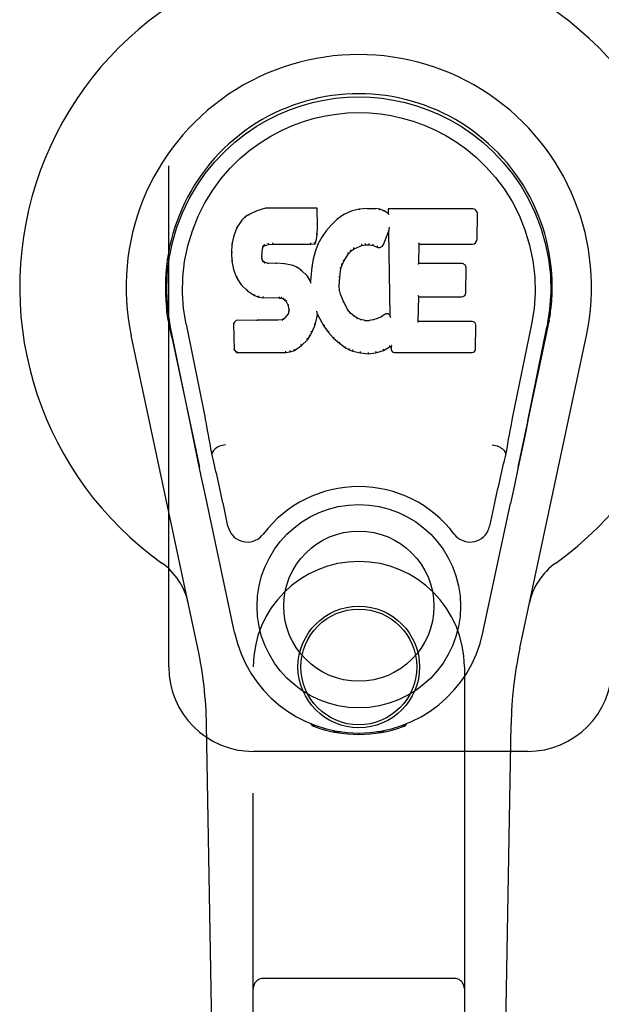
# Model space of a CAD drawing. Header units: inches. Extents: x 0 to 270, y 0 to 175.
# Tile 66 of 95: x 104.96 to 106.68, y 83.42 to 86.33. Entities that reach past the tile are written whole.
import ezdxf

# ---------------------------------------------------------------- set-up
doc = ezdxf.new("R2010")
doc.units = ezdxf.units.IN
doc.header["$LTSCALE"] = 14.84127
doc.header["$MEASUREMENT"] = 0
doc.linetypes.add('HIDDEN', pattern=[0.2, 0.1, -0.1])
doc.layers.add('RIGHT_OR_MAIN_DOOR_ASSEMBLY', color=7, linetype='CONTINUOUS')

msp = doc.modelspace()

# ---------------------------------------------------------------- linework, layer by layer
at = {"layer": 'RIGHT_OR_MAIN_DOOR_ASSEMBLY', "color": 8, "linetype": 'HIDDEN'}
for p, q in [((105.4024, 84.4154), (105.4024, 86.6654)), ((105.6524, 82.5579), (105.6524, 84.4154)), ((106.2774, 84.4154), (106.2774, 82.5579)), ((106.4649, 84.1654), (105.6524, 84.1654)), ((106.2474, 83.4929), (105.6824, 83.4929))]:
    msp.add_line(p, q, dxfattribs=at)
at = {"layer": 'RIGHT_OR_MAIN_DOOR_ASSEMBLY', "color": 7, "linetype": 'Continuous'}
for p, q in [((105.6888, 85.7748), (105.6631, 85.7666)), ((105.8417, 85.7748), (105.6888, 85.7748)), ((105.6889, 85.7742), (105.6888, 85.7748)), ((105.8411, 85.7742), (105.8417, 85.7748)), ((105.8429, 85.72), (105.8417, 85.7748)), ((105.9664, 85.771), (105.9428, 85.7656)), ((105.99, 85.7734), (105.9664, 85.771)), ((105.9665, 85.7704), (105.9664, 85.771)), ((105.99, 85.7734), (106.014, 85.7729)), ((105.99, 85.7727), (105.99, 85.7734)), ((105.9901, 85.7721), (105.99, 85.7727)), ((106.0139, 85.7723), (106.014, 85.7729)), ((106.0268, 85.7709), (106.014, 85.7729)), ((106.0267, 85.7703), (106.0268, 85.7709)), ((106.0397, 85.7667), (106.0268, 85.7709)), ((106.3003, 85.7728), (106.0516, 85.7728)), ((106.0522, 85.7722), (106.0516, 85.7728)), ((106.0516, 85.7728), (106.0518, 85.7587)), ((105.6189, 85.7388), (105.6042, 85.7169)), ((105.6288, 85.7483), (105.6189, 85.7388)), ((105.6194, 85.7383), (105.6189, 85.7388)), ((105.6399, 85.756), (105.6288, 85.7483)), ((105.6292, 85.7478), (105.6288, 85.7483)), ((105.6631, 85.7666), (105.6399, 85.756)), ((105.6402, 85.7554), (105.6399, 85.756)), ((105.6633, 85.766), (105.6631, 85.7666)), ((105.9007, 85.7414), (105.8836, 85.725)), ((105.9203, 85.7557), (105.9007, 85.7414)), ((105.9011, 85.7409), (105.9007, 85.7414)), ((105.9428, 85.7656), (105.9203, 85.7557)), ((105.9207, 85.7551), (105.9203, 85.7557)), ((105.943, 85.765), (105.9428, 85.7656)), ((106.0394, 85.7661), (106.0397, 85.7667)), ((106.0518, 85.7587), (106.0397, 85.7667)), ((106.0518, 85.7587), (106.0524, 85.7576)), ((106.3151, 85.682), (106.3164, 85.7564)), ((105.6042, 85.7169), (105.5945, 85.6923)), ((105.6047, 85.7166), (105.6042, 85.7169)), ((105.8416, 85.6956), (105.8429, 85.72)), ((105.8423, 85.72), (105.8429, 85.72)), ((105.8836, 85.725), (105.8684, 85.7072)), ((105.884, 85.7246), (105.8836, 85.725)), ((106.0536, 85.7092), (106.0535, 85.7085)), ((106.0537, 85.7099), (106.0536, 85.7092)), ((106.0539, 85.7111), (106.0537, 85.7099)), ((106.0541, 85.7121), (106.0539, 85.7111)), ((106.0543, 85.7134), (106.0541, 85.7121)), ((106.0545, 85.7148), (106.0543, 85.7134)), ((106.0549, 85.7167), (106.0545, 85.7148)), ((106.0551, 85.7178), (106.0549, 85.7167)), ((105.5945, 85.6923), (105.5894, 85.6672)), ((105.595, 85.6921), (105.5945, 85.6923)), ((105.8355, 85.6686), (105.84, 85.6813)), ((105.8394, 85.6814), (105.84, 85.6813)), ((105.84, 85.6813), (105.8416, 85.6956)), ((105.841, 85.6956), (105.8416, 85.6956)), ((105.8551, 85.688), (105.844, 85.6672)), ((105.8684, 85.7072), (105.8551, 85.688)), ((105.8556, 85.6876), (105.8551, 85.688)), ((105.8689, 85.7068), (105.8684, 85.7072)), ((106.0379, 85.667), (106.0528, 85.7038)), ((106.0533, 85.7067), (106.0528, 85.7038)), ((106.0528, 85.7038), (106.0571, 85.4566)), ((106.0535, 85.7085), (106.0534, 85.708)), ((105.5894, 85.6672), (105.588, 85.6423)), ((105.59, 85.6671), (105.5894, 85.6672)), ((105.679, 85.6446), (105.681, 85.6576)), ((105.6804, 85.6578), (105.681, 85.6576)), ((105.681, 85.6576), (105.6826, 85.6609)), ((105.6821, 85.6613), (105.6826, 85.6609)), ((105.6826, 85.6609), (105.6852, 85.663)), ((105.6849, 85.6635), (105.6852, 85.663)), ((105.6852, 85.663), (105.6965, 85.6665)), ((105.6964, 85.667), (105.6965, 85.6665)), ((105.6965, 85.6665), (105.7099, 85.6675)), ((105.7098, 85.6714), (105.7099, 85.67)), ((105.7099, 85.6681), (105.7099, 85.6675)), ((105.7099, 85.6675), (105.8228, 85.6675)), ((105.8228, 85.67), (105.8227, 85.6714)), ((105.8228, 85.6675), (105.8355, 85.6686)), ((105.8228, 85.6681), (105.8228, 85.6675)), ((105.8351, 85.6691), (105.8355, 85.6686)), ((105.844, 85.6672), (105.8354, 85.6454)), ((105.8446, 85.667), (105.844, 85.6672)), ((105.9419, 85.6478), (105.9507, 85.6538)), ((105.9504, 85.6543), (105.9507, 85.6538)), ((105.9507, 85.6538), (105.9741, 85.6635)), ((105.9739, 85.664), (105.9741, 85.6635)), ((105.9741, 85.6635), (105.9848, 85.6662)), ((105.9848, 85.6668), (105.9848, 85.6662)), ((105.9848, 85.6662), (105.9957, 85.6661)), ((105.9958, 85.6666), (105.9957, 85.6661)), ((105.9957, 85.6661), (106.0071, 85.6634)), ((106.0073, 85.6639), (106.0071, 85.6634)), ((106.0071, 85.6634), (106.0188, 85.6589)), ((106.019, 85.6594), (106.0188, 85.6589)), ((106.1427, 85.6102), (106.1437, 85.6674)), ((106.1431, 85.668), (106.1437, 85.6674)), ((106.1437, 85.6674), (106.3003, 85.6674)), ((105.5886, 85.6423), (105.588, 85.6423)), ((105.588, 85.6423), (105.5892, 85.6173)), ((105.6775, 85.6306), (105.6781, 85.6306)), ((105.678, 85.6245), (105.6786, 85.6247)), ((105.6781, 85.6306), (105.679, 85.6446)), ((105.6786, 85.6247), (105.6781, 85.6306)), ((105.6784, 85.6446), (105.679, 85.6446)), ((105.68, 85.62), (105.6786, 85.6247)), ((105.8295, 85.6229), (105.8256, 85.6002)), ((105.8354, 85.6454), (105.8295, 85.6229)), ((105.83, 85.6228), (105.8295, 85.6229)), ((105.836, 85.6452), (105.8354, 85.6454)), ((105.9208, 85.617), (105.9348, 85.6391)), ((105.9343, 85.6394), (105.9348, 85.6391)), ((105.9348, 85.6391), (105.9419, 85.6478)), ((105.9415, 85.6482), (105.9419, 85.6478)), ((105.5898, 85.6173), (105.5892, 85.6173)), ((105.5892, 85.6173), (105.5938, 85.5924)), ((105.5944, 85.5926), (105.5938, 85.5924)), ((105.5938, 85.5924), (105.6031, 85.5687)), ((105.6794, 85.6197), (105.68, 85.62)), ((105.6827, 85.6163), (105.68, 85.62)), ((105.6822, 85.6159), (105.6827, 85.6163)), ((105.6864, 85.6136), (105.6827, 85.6163)), ((105.6861, 85.613), (105.6864, 85.6136)), ((105.6978, 85.6103), (105.6864, 85.6136)), ((105.7209, 85.6111), (105.6978, 85.6103)), ((105.6978, 85.6097), (105.6978, 85.6103)), ((105.7459, 85.6098), (105.7209, 85.6111)), ((105.7209, 85.6105), (105.7209, 85.6111)), ((105.7209, 85.6099), (105.7209, 85.6105)), ((105.7458, 85.6092), (105.7459, 85.6098)), ((105.771, 85.6043), (105.7459, 85.6098)), ((105.7708, 85.6037), (105.771, 85.6043)), ((105.7835, 85.5986), (105.771, 85.6043)), ((105.7832, 85.598), (105.7835, 85.5986)), ((105.7946, 85.5907), (105.7835, 85.5986)), ((105.8256, 85.6002), (105.8219, 85.558)), ((105.8262, 85.6001), (105.8256, 85.6002)), ((105.9083, 85.5696), (105.9118, 85.5952)), ((105.9112, 85.5953), (105.9118, 85.5952)), ((105.9118, 85.5952), (105.9153, 85.6063)), ((105.9148, 85.6065), (105.9153, 85.6063)), ((105.9153, 85.6063), (105.9208, 85.617)), ((105.9203, 85.6173), (105.9208, 85.617)), ((106.1421, 85.6096), (106.1427, 85.6102)), ((106.2693, 85.6102), (106.1427, 85.6102)), ((106.2814, 85.5235), (106.2827, 85.5966)), ((105.6037, 85.569), (105.6031, 85.5687)), ((105.6031, 85.5687), (105.6171, 85.5473)), ((105.7942, 85.5902), (105.7946, 85.5907)), ((105.8128, 85.5725), (105.7946, 85.5907)), ((105.8123, 85.5721), (105.8128, 85.5725)), ((105.8219, 85.558), (105.8128, 85.5725)), ((105.9071, 85.5435), (105.9083, 85.5696)), ((105.9077, 85.5696), (105.9083, 85.5696)), ((105.6176, 85.5477), (105.6171, 85.5473)), ((105.6171, 85.5473), (105.6349, 85.529)), ((105.8224, 85.5562), (105.8219, 85.558)), ((105.9065, 85.5435), (105.9071, 85.5435)), ((105.9081, 85.5314), (105.9071, 85.5435)), ((105.6353, 85.5295), (105.6349, 85.529)), ((105.6349, 85.529), (105.6563, 85.5152)), ((105.6565, 85.5157), (105.6563, 85.5152)), ((105.6563, 85.5152), (105.6689, 85.5105)), ((105.669, 85.5111), (105.6689, 85.5105)), ((105.6689, 85.5105), (105.6819, 85.5083)), ((105.6819, 85.5089), (105.6819, 85.5083)), ((105.7296, 85.5079), (105.6819, 85.5083)), ((105.7297, 85.5084), (105.7296, 85.5079)), ((105.7296, 85.5079), (105.736, 85.5073)), ((105.7361, 85.5078), (105.736, 85.5073)), ((105.736, 85.5073), (105.7411, 85.5056)), ((105.7414, 85.5061), (105.7411, 85.5056)), ((105.7411, 85.5056), (105.7456, 85.5022)), ((105.9075, 85.5313), (105.9081, 85.5314)), ((105.9107, 85.5195), (105.9081, 85.5314)), ((105.9102, 85.5193), (105.9107, 85.5195)), ((105.9202, 85.4955), (105.9107, 85.5195)), ((106.1409, 85.4386), (106.1422, 85.5117)), ((106.1417, 85.5122), (106.1422, 85.5117)), ((106.1422, 85.5117), (106.2693, 85.5117)), ((105.746, 85.5027), (105.7456, 85.5022)), ((105.7456, 85.5022), (105.7495, 85.4976)), ((105.75, 85.498), (105.7495, 85.4976)), ((105.7495, 85.4976), (105.7554, 85.4859)), ((105.7559, 85.4861), (105.7554, 85.4859)), ((105.7554, 85.4859), (105.7577, 85.4726)), ((105.9196, 85.4953), (105.9202, 85.4955)), ((105.9326, 85.4732), (105.9202, 85.4955)), ((105.7471, 85.4505), (105.7426, 85.4461)), ((105.7554, 85.4616), (105.7471, 85.4505)), ((105.7476, 85.4501), (105.7471, 85.4505)), ((105.7572, 85.4668), (105.7554, 85.4616)), ((105.7559, 85.4613), (105.7554, 85.4616)), ((105.7577, 85.4726), (105.7572, 85.4668)), ((105.7578, 85.4666), (105.7572, 85.4668)), ((105.7583, 85.4726), (105.7577, 85.4726)), ((105.8353, 85.429), (105.8421, 85.453)), ((105.841, 85.4677), (105.8408, 85.4688)), ((105.8412, 85.467), (105.841, 85.4677)), ((105.8413, 85.4664), (105.8412, 85.467)), ((105.8415, 85.4657), (105.8413, 85.4664)), ((105.8416, 85.4651), (105.8415, 85.4657)), ((105.8417, 85.4645), (105.8416, 85.4651)), ((105.8416, 85.4531), (105.8421, 85.453)), ((105.8418, 85.4638), (105.8417, 85.4645)), ((105.8421, 85.453), (105.8426, 85.4589)), ((105.8426, 85.4589), (105.8422, 85.4608)), ((105.8426, 85.4589), (105.8618, 85.4249)), ((105.9321, 85.4728), (105.9326, 85.4732)), ((105.9405, 85.4638), (105.9326, 85.4732)), ((105.94, 85.4634), (105.9405, 85.4638)), ((105.9498, 85.4555), (105.9405, 85.4638)), ((105.9494, 85.455), (105.9498, 85.4555)), ((105.96, 85.4486), (105.9498, 85.4555)), ((105.9597, 85.448), (105.96, 85.4486)), ((105.9711, 85.4441), (105.96, 85.4486)), ((106.0198, 85.4471), (106.0078, 85.4433)), ((106.0311, 85.4523), (106.0198, 85.4471)), ((106.02, 85.4465), (106.0198, 85.4471)), ((106.0415, 85.4595), (106.0311, 85.4523)), ((106.0314, 85.4518), (106.0311, 85.4523)), ((106.0418, 85.459), (106.0415, 85.4595)), ((106.0577, 85.4545), (106.0571, 85.4566)), ((106.0571, 85.4566), (106.0571, 85.4566)), ((106.0598, 85.4491), (106.0591, 85.4512)), ((105.4009, 85.4425), (105.4023, 85.4354)), ((105.404, 85.4258), (105.4034, 85.4288)), ((105.4046, 85.4226), (105.404, 85.4258)), ((105.408, 85.4062), (105.4046, 85.4226)), ((105.4644, 85.1449), (105.4079, 85.4218)), ((105.4534, 85.431), (105.5104, 85.152)), ((105.6021, 85.4417), (105.5941, 85.4336)), ((105.5947, 85.4334), (105.5941, 85.4336)), ((105.5941, 85.4336), (105.5955, 85.3544)), ((105.6638, 85.4423), (105.6021, 85.4417)), ((105.6023, 85.4411), (105.6021, 85.4417)), ((105.7245, 85.4426), (105.6638, 85.4423)), ((105.6638, 85.4417), (105.6638, 85.4423)), ((105.6638, 85.4417), (105.6638, 85.4411)), ((105.7381, 85.4437), (105.7245, 85.4426)), ((105.7245, 85.442), (105.7245, 85.4426)), ((105.7245, 85.442), (105.7246, 85.4414)), ((105.7426, 85.4461), (105.7381, 85.4437)), ((105.7383, 85.4431), (105.7381, 85.4437)), ((105.743, 85.4456), (105.7426, 85.4461)), ((105.826, 85.4062), (105.8353, 85.429)), ((105.8347, 85.4292), (105.8353, 85.429)), ((105.8623, 85.4252), (105.8618, 85.4249)), ((105.8618, 85.4249), (105.875, 85.4062)), ((105.971, 85.4435), (105.9711, 85.4441)), ((105.9833, 85.4419), (105.9711, 85.4441)), ((105.9833, 85.4419), (105.9957, 85.4414)), ((105.9833, 85.4413), (105.9833, 85.4419)), ((106.0078, 85.4433), (105.9957, 85.4414)), ((105.9958, 85.4408), (105.9957, 85.4414)), ((105.9959, 85.4402), (105.9958, 85.4408)), ((106.008, 85.4427), (106.0078, 85.4433)), ((106.1403, 85.438), (106.1409, 85.4386)), ((106.3009, 85.4386), (106.1409, 85.4386)), ((106.3101, 85.3559), (106.3113, 85.428)), ((106.4764, 85.431), (106.4194, 85.152)), ((106.4654, 85.1449), (106.5219, 85.4218)), ((106.5238, 85.4161), (106.5254, 85.4238)), ((106.5254, 85.4238), (106.526, 85.4265)), ((106.526, 85.4265), (106.5265, 85.4292)), ((106.5265, 85.4292), (106.528, 85.4375)), ((106.5289, 85.4425), (106.5275, 85.4354)), ((106.528, 85.4375), (106.529, 85.4425)), ((105.4884, 84.4708), (105.291, 85.3968)), ((105.411, 85.3918), (105.408, 85.4062)), ((105.411, 85.3918), (105.4929, 85.0075)), ((105.8129, 85.3844), (105.8203, 85.395)), ((105.8198, 85.3953), (105.8203, 85.395)), ((105.8203, 85.395), (105.826, 85.4062)), ((105.8255, 85.4065), (105.826, 85.4062)), ((105.8754, 85.4065), (105.875, 85.4062)), ((105.875, 85.4062), (105.8903, 85.3892)), ((105.8907, 85.3896), (105.8903, 85.3892)), ((105.8903, 85.3892), (105.9073, 85.3741)), ((106.4369, 85.0075), (106.5188, 85.3918)), ((106.4414, 84.4708), (106.6387, 85.3968)), ((105.7742, 85.3529), (105.795, 85.3672)), ((105.7947, 85.3676), (105.795, 85.3672)), ((105.795, 85.3672), (105.8129, 85.3844)), ((105.8124, 85.3848), (105.8129, 85.3844)), ((105.9077, 85.3745), (105.9073, 85.3741)), ((105.9073, 85.3741), (105.9256, 85.3602)), ((105.9259, 85.3606), (105.9256, 85.3602)), ((105.9256, 85.3602), (105.9361, 85.3548)), ((106.0376, 85.3529), (106.0562, 85.3641)), ((106.056, 85.3646), (106.0562, 85.3641)), ((106.0562, 85.3641), (106.0606, 85.3641)), ((106.0611, 85.3646), (106.0606, 85.3641)), ((106.0606, 85.3641), (106.0607, 85.3559)), ((105.5961, 85.3546), (105.5955, 85.3544)), ((105.5955, 85.3544), (105.6031, 85.347)), ((105.6033, 85.3475), (105.6031, 85.347)), ((105.6031, 85.347), (105.7493, 85.347)), ((105.7492, 85.3495), (105.7491, 85.3509)), ((105.7492, 85.3475), (105.7493, 85.347)), ((105.7493, 85.347), (105.762, 85.3486)), ((105.7619, 85.3492), (105.762, 85.3486)), ((105.762, 85.3486), (105.7742, 85.3529)), ((105.774, 85.3534), (105.7742, 85.3529)), ((105.9364, 85.3553), (105.9361, 85.3548)), ((105.9361, 85.3548), (105.9472, 85.351)), ((105.9473, 85.3516), (105.9472, 85.351)), ((105.9472, 85.351), (105.9695, 85.3454)), ((105.9696, 85.3459), (105.9695, 85.3454)), ((105.9695, 85.3454), (105.9923, 85.3428)), ((105.9923, 85.3468), (105.9923, 85.3434)), ((105.9923, 85.3428), (106.0154, 85.346)), ((105.9923, 85.3434), (105.9923, 85.3428)), ((106.0153, 85.3466), (106.0154, 85.346)), ((106.0154, 85.346), (106.0376, 85.3529)), ((106.0374, 85.3534), (106.0376, 85.3529)), ((106.0698, 85.347), (106.3009, 85.347)), ((106.4654, 85.1448), (106.457, 85.1043)), ((106.457, 85.1043), (106.4474, 85.0577)), ((105.4876, 85.0327), (105.4774, 85.0816)), ((105.5315, 85.0482), (105.5294, 85.0479)), ((105.5315, 85.0486), (105.5315, 85.0482)), ((106.3983, 85.0482), (106.3983, 85.0486)), ((106.3983, 85.0482), (106.4004, 85.0479)), ((106.4474, 85.0577), (106.4367, 85.0069)), ((105.4986, 84.9805), (105.4876, 85.0327)), ((105.5089, 84.9319), (105.4986, 84.9805)), ((106.4367, 85.0069), (106.4255, 84.9536)), ((106.4255, 84.9536), (106.4141, 84.8998)), ((105.5972, 84.5172), (105.5089, 84.9319)), ((105.5776, 84.8324), (105.5629, 84.9015)), ((106.3326, 84.5172), (106.4141, 84.8998)), ((106.3669, 84.9015), (106.3522, 84.8324)), ((105.5864, 80.1059), (105.5141, 84.2452)), ((105.8262, 84.2419), (105.8234, 84.2476)), ((105.8297, 84.245), (105.8296, 84.2405)), ((105.8333, 84.2419), (105.8336, 84.239)), ((105.9102, 84.2238), (105.8893, 84.2235)), ((106.0405, 84.2235), (106.0196, 84.2238)), ((106.0962, 84.239), (106.0965, 84.2419)), ((106.1001, 84.245), (106.1002, 84.2405)), ((106.1064, 84.2476), (106.1036, 84.2419)), ((106.3434, 80.1059), (106.4157, 84.2452)), ((105.9649, 84.2196), (105.9649, 84.2156))]:
    msp.add_line(p, q, dxfattribs=at)
for points in [[(105.4079, 85.4217), (105.3997, 85.4744), (105.3965, 85.5261), (105.3979, 85.5764), (105.4035, 85.6251), (105.4131, 85.6724), (105.4264, 85.7177), (105.443, 85.7609), (105.4627, 85.8019), (105.4853, 85.8407), (105.5104, 85.877), (105.5378, 85.9107), (105.567, 85.9415), (105.5976, 85.9694), (105.6292, 85.9943), (105.6614, 86.0162), (105.6941, 86.0353), (105.7269, 86.0518), (105.7601, 86.0658), (105.7938, 86.0776), (105.8277, 86.0872), (105.8616, 86.0945), (105.8956, 86.0997), (105.9302, 86.1029), (105.9649, 86.104)], [(105.9649, 86.104), (105.9991, 86.1029), (106.0335, 86.0998), (106.0679, 86.0946), (106.1021, 86.0872), (106.1359, 86.0776), (106.1696, 86.0658), (106.2032, 86.0516), (106.2364, 86.0349), (106.269, 86.0158), (106.3011, 85.9939), (106.333, 85.9687), (106.3638, 85.9406), (106.3928, 85.9097), (106.42, 85.8761), (106.4452, 85.8397), (106.4677, 85.8007), (106.4875, 85.7593), (106.504, 85.7159), (106.517, 85.6709), (106.5264, 85.6241), (106.532, 85.5754), (106.5333, 85.5252), (106.53, 85.4738), (106.5219, 85.4217)], [(105.4534, 85.431), (105.4462, 85.4767), (105.443, 85.5228), (105.444, 85.5696), (105.4492, 85.6162), (105.4587, 85.6625), (105.4721, 85.7075), (105.4892, 85.7503), (105.5094, 85.7905), (105.5324, 85.8277), (105.5576, 85.8619), (105.5845, 85.893), (105.6129, 85.921), (105.6425, 85.946), (105.673, 85.9682), (105.7044, 85.9878), (105.7362, 86.0047), (105.7683, 86.019), (105.8007, 86.031), (105.8333, 86.0406), (105.866, 86.048), (105.8986, 86.0532), (105.9312, 86.0564), (105.9638, 86.0575), (105.9963, 86.0565), (106.0288, 86.0535), (106.0612, 86.0485), (106.0937, 86.0413), (106.1262, 86.0319), (106.1585, 86.0202), (106.1905, 86.0062), (106.2221, 85.9897), (106.2532, 85.9706), (106.2838, 85.9487), (106.3136, 85.9239), (106.3423, 85.8961), (106.3695, 85.8653), (106.3951, 85.8311), (106.4185, 85.7938), (106.4393, 85.7532), (106.4569, 85.7101), (106.4705, 85.6651), (106.4802, 85.6187)], [(105.6889, 85.7742), (105.689, 85.7742), (105.689, 85.7741), (105.6891, 85.774), (105.6891, 85.7739), (105.6892, 85.7738), (105.6892, 85.7736)], [(105.8405, 85.7742), (105.8404, 85.7742), (105.8402, 85.7741), (105.8399, 85.774), (105.8397, 85.7739), (105.8394, 85.7738), (105.8392, 85.7736)], [(105.9668, 85.7698), (105.9668, 85.77), (105.9667, 85.7701), (105.9667, 85.7702), (105.9666, 85.7703), (105.9666, 85.7704), (105.9665, 85.7704)], [(106.0138, 85.7717), (106.0138, 85.7719), (106.0138, 85.772), (106.0139, 85.7721), (106.0139, 85.7722), (106.0139, 85.7723), (106.0139, 85.7723)], [(106.0262, 85.7698), (106.0263, 85.7699), (106.0264, 85.7701), (106.0265, 85.7702), (106.0266, 85.7703), (106.0266, 85.7703), (106.0267, 85.7703)], [(106.0542, 85.7715), (106.0539, 85.7717), (106.0537, 85.7719), (106.0534, 85.772), (106.0532, 85.7721), (106.053, 85.7721), (106.0528, 85.7721)], [(105.6194, 85.7384), (105.6196, 85.7385), (105.6198, 85.7386), (105.62, 85.7386), (105.6203, 85.7386), (105.6206, 85.7385), (105.6209, 85.7384)], [(105.6293, 85.7478), (105.6294, 85.7479), (105.6295, 85.7479), (105.6297, 85.7479), (105.6299, 85.7479), (105.6302, 85.7478), (105.6305, 85.7476)], [(105.6403, 85.7555), (105.6404, 85.7555), (105.6405, 85.7555), (105.6406, 85.7555), (105.6408, 85.7554), (105.641, 85.7553), (105.6412, 85.7551)], [(105.6633, 85.766), (105.6634, 85.766), (105.6635, 85.766), (105.6636, 85.7659), (105.6637, 85.7658), (105.6639, 85.7657), (105.664, 85.7656)], [(105.9023, 85.7407), (105.902, 85.7409), (105.9018, 85.741), (105.9016, 85.741), (105.9014, 85.741), (105.9012, 85.7409), (105.9011, 85.7408)], [(105.9216, 85.7548), (105.9214, 85.755), (105.9212, 85.7551), (105.9211, 85.7551), (105.9209, 85.7552), (105.9208, 85.7552), (105.9206, 85.7551)], [(105.9436, 85.7645), (105.9435, 85.7647), (105.9434, 85.7648), (105.9433, 85.7649), (105.9432, 85.765), (105.9431, 85.765), (105.943, 85.765)], [(106.0386, 85.7657), (106.0387, 85.7659), (106.0389, 85.766), (106.039, 85.7661), (106.0392, 85.7661), (106.0393, 85.7662), (106.0394, 85.7661)], [(106.0545, 85.7553), (106.0542, 85.7557), (106.0539, 85.7561), (106.0536, 85.7565), (106.0533, 85.7568), (106.0531, 85.7571), (106.0528, 85.7573)], [(105.6048, 85.7167), (105.6049, 85.7169), (105.6052, 85.717), (105.6054, 85.7171), (105.6057, 85.7172), (105.6061, 85.7172), (105.6064, 85.7171)], [(105.8423, 85.72), (105.8422, 85.7204), (105.842, 85.7208), (105.8417, 85.721), (105.8413, 85.7212), (105.8408, 85.7214), (105.8404, 85.7214)], [(105.8855, 85.7246), (105.8852, 85.7247), (105.8849, 85.7248), (105.8847, 85.7248), (105.8844, 85.7248), (105.8842, 85.7247), (105.884, 85.7245)], [(105.5951, 85.6922), (105.5952, 85.6924), (105.5955, 85.6926), (105.5958, 85.6928), (105.5961, 85.6929), (105.5965, 85.6929), (105.5969, 85.6929)], [(105.8394, 85.6816), (105.8393, 85.6819), (105.8392, 85.6823), (105.8389, 85.6826), (105.8385, 85.6829), (105.838, 85.6831), (105.8374, 85.6832)], [(105.841, 85.6956), (105.8409, 85.696), (105.8407, 85.6964), (105.8404, 85.6967), (105.84, 85.6969), (105.8395, 85.6971), (105.839, 85.6972)], [(105.8573, 85.688), (105.857, 85.688), (105.8566, 85.6881), (105.8563, 85.6881), (105.8561, 85.688), (105.8558, 85.6878), (105.8556, 85.6876)], [(105.8705, 85.707), (105.8702, 85.7071), (105.8699, 85.7072), (105.8696, 85.7072), (105.8693, 85.7071), (105.8691, 85.707), (105.8689, 85.7068)], [(106.0534, 85.7075), (106.0533, 85.7072), (106.0533, 85.7071), (106.0533, 85.7069)], [(106.0534, 85.708), (106.0534, 85.7078), (106.0534, 85.7076), (106.0534, 85.7075)], [(105.59, 85.6672), (105.5902, 85.6675), (105.5904, 85.6678), (105.5907, 85.668), (105.5911, 85.6682), (105.5915, 85.6682), (105.592, 85.6682)], [(105.6785, 85.6597), (105.679, 85.6596), (105.6795, 85.6594), (105.6799, 85.6591), (105.6802, 85.6587), (105.6804, 85.6583), (105.6804, 85.6579)], [(105.6805, 85.6639), (105.6811, 85.6636), (105.6816, 85.6632), (105.6819, 85.6628), (105.6822, 85.6623), (105.6823, 85.6618), (105.6822, 85.6614)], [(105.6839, 85.6667), (105.6843, 85.6663), (105.6845, 85.6659), (105.6848, 85.6655), (105.685, 85.665), (105.6851, 85.6645), (105.6851, 85.6641), (105.6851, 85.6638), (105.685, 85.6636)], [(105.696, 85.6704), (105.6962, 85.6699), (105.6963, 85.6695), (105.6964, 85.6689), (105.6965, 85.6684), (105.6965, 85.6679), (105.6966, 85.6675), (105.6965, 85.6672), (105.6964, 85.667)], [(105.7099, 85.67), (105.7099, 85.6695), (105.7099, 85.6691), (105.7099, 85.6687), (105.7099, 85.6684), (105.7099, 85.6681), (105.7099, 85.6681)], [(105.8228, 85.6681), (105.8228, 85.6681), (105.8228, 85.6684), (105.8228, 85.6687), (105.8228, 85.6691), (105.8228, 85.6695), (105.8228, 85.67)], [(105.8351, 85.6694), (105.8352, 85.6697), (105.8351, 85.6701), (105.835, 85.6704), (105.8348, 85.6708), (105.8346, 85.6713), (105.8343, 85.6717), (105.834, 85.6721), (105.8336, 85.6724)], [(105.8463, 85.6675), (105.846, 85.6676), (105.8456, 85.6676), (105.8453, 85.6675), (105.845, 85.6674), (105.8447, 85.6672), (105.8446, 85.6669)], [(105.9416, 85.6483), (105.9417, 85.6486), (105.9417, 85.6489), (105.9416, 85.6493), (105.9415, 85.6496), (105.9412, 85.6501), (105.9409, 85.6504), (105.9406, 85.6508), (105.9401, 85.6511)], [(105.9504, 85.6543), (105.9506, 85.6545), (105.9506, 85.6548), (105.9506, 85.6552), (105.9505, 85.6556), (105.9503, 85.6561), (105.9501, 85.6566), (105.9498, 85.657), (105.9494, 85.6574)], [(105.9739, 85.664), (105.974, 85.6642), (105.9741, 85.6644), (105.9741, 85.6648), (105.974, 85.6652), (105.9739, 85.6658), (105.9737, 85.6663), (105.9735, 85.6668), (105.9732, 85.6673)], [(105.9848, 85.6668), (105.9848, 85.6669), (105.9848, 85.6671), (105.9848, 85.6675), (105.9848, 85.6679), (105.9848, 85.6685), (105.9847, 85.669), (105.9846, 85.6696), (105.9845, 85.6701)], [(105.9958, 85.6666), (105.9957, 85.6667), (105.9957, 85.6669), (105.9957, 85.6673), (105.9957, 85.6678), (105.9957, 85.6683), (105.9958, 85.6689), (105.9959, 85.6695), (105.996, 85.67)], [(106.0073, 85.6639), (106.0072, 85.6641), (106.0071, 85.6643), (106.0071, 85.6647), (106.0071, 85.6651), (106.0072, 85.6657), (106.0074, 85.6662), (106.0076, 85.6667), (106.0079, 85.6672)], [(106.0197, 85.6626), (106.0194, 85.6622), (106.0192, 85.6617), (106.019, 85.6612), (106.0188, 85.6607), (106.0188, 85.6602), (106.0188, 85.6598), (106.0188, 85.6596), (106.019, 85.6594)], [(106.1412, 85.6713), (106.1414, 85.6711), (106.1417, 85.6709), (106.1419, 85.6707), (106.1421, 85.6704), (106.1423, 85.6702), (106.1425, 85.6699)], [(106.1425, 85.6699), (106.1427, 85.6697), (106.1428, 85.6694), (106.1429, 85.6692), (106.143, 85.669), (106.1431, 85.6688), (106.1431, 85.6686)], [(105.5886, 85.6423), (105.5887, 85.6427), (105.5889, 85.643), (105.5892, 85.6433), (105.5896, 85.6435), (105.5901, 85.6436), (105.5906, 85.6436)], [(105.6756, 85.6319), (105.6761, 85.6319), (105.6765, 85.6318), (105.6769, 85.6316), (105.6772, 85.6313), (105.6775, 85.6309), (105.6775, 85.6305)], [(105.676, 85.6255), (105.6765, 85.6255), (105.6769, 85.6255), (105.6772, 85.6254), (105.6775, 85.6252), (105.6778, 85.6249), (105.6779, 85.6246)], [(105.6764, 85.6462), (105.677, 85.6461), (105.6774, 85.6459), (105.6778, 85.6457), (105.6782, 85.6454), (105.6784, 85.645), (105.6784, 85.6446)], [(105.832, 85.6237), (105.8315, 85.6237), (105.8311, 85.6237), (105.8307, 85.6236), (105.8304, 85.6234), (105.8302, 85.6231), (105.83, 85.6228)], [(105.8379, 85.6459), (105.8375, 85.646), (105.8371, 85.646), (105.8367, 85.6459), (105.8364, 85.6457), (105.8362, 85.6455), (105.836, 85.6452)], [(105.9343, 85.6395), (105.9344, 85.6397), (105.9344, 85.6401), (105.9343, 85.6404), (105.9341, 85.6408), (105.9339, 85.6412), (105.9335, 85.6415), (105.9331, 85.6417), (105.9327, 85.6419)], [(105.5898, 85.6174), (105.5899, 85.6178), (105.5901, 85.6181), (105.5904, 85.6184), (105.5908, 85.6187), (105.5913, 85.6189), (105.5918, 85.6189)], [(105.5944, 85.5926), (105.5944, 85.593), (105.5946, 85.5934), (105.5949, 85.5938), (105.5953, 85.5941), (105.5957, 85.5943), (105.5963, 85.5945)], [(105.6777, 85.6202), (105.678, 85.6203), (105.6783, 85.6203), (105.6786, 85.6203), (105.6789, 85.6202), (105.6792, 85.62), (105.6793, 85.6199)], [(105.6808, 85.6158), (105.6811, 85.6159), (105.6813, 85.616), (105.6816, 85.6161), (105.6818, 85.6161), (105.682, 85.616), (105.6821, 85.6159)], [(105.6852, 85.6126), (105.6854, 85.6128), (105.6855, 85.6129), (105.6857, 85.613), (105.6858, 85.613), (105.6859, 85.613), (105.686, 85.613)], [(105.6975, 85.6091), (105.6976, 85.6093), (105.6976, 85.6094), (105.6977, 85.6095), (105.6977, 85.6096), (105.6977, 85.6097), (105.6978, 85.6097)], [(105.7456, 85.6086), (105.7456, 85.6088), (105.7457, 85.6089), (105.7457, 85.609), (105.7457, 85.6091), (105.7458, 85.6091), (105.7458, 85.6092)], [(105.7702, 85.6032), (105.7703, 85.6034), (105.7705, 85.6035), (105.7706, 85.6036), (105.7706, 85.6036), (105.7707, 85.6037), (105.7708, 85.6037)], [(105.7822, 85.5977), (105.7825, 85.5979), (105.7827, 85.598), (105.7828, 85.5981), (105.7829, 85.5981), (105.7831, 85.5981), (105.7832, 85.5981)], [(105.8281, 85.6012), (105.8277, 85.6012), (105.8272, 85.6011), (105.8268, 85.6009), (105.8265, 85.6007), (105.8263, 85.6004), (105.8262, 85.6001)], [(105.9112, 85.5954), (105.9112, 85.5957), (105.911, 85.5961), (105.9107, 85.5965), (105.9103, 85.5968), (105.9098, 85.597), (105.9093, 85.5971)], [(105.9148, 85.6066), (105.9148, 85.607), (105.9147, 85.6074), (105.9144, 85.6078), (105.914, 85.6082), (105.9135, 85.6084), (105.913, 85.6086)], [(105.9203, 85.6173), (105.9204, 85.6177), (105.9203, 85.6181), (105.9201, 85.6186), (105.9197, 85.619), (105.9192, 85.6194), (105.9186, 85.6196)], [(106.1401, 85.609), (106.1403, 85.6091), (106.1406, 85.6093), (106.1408, 85.6094), (106.141, 85.6095), (106.1413, 85.6095), (106.1414, 85.6095)], [(106.4802, 85.6187), (106.4856, 85.5713), (106.4868, 85.5237), (106.4837, 85.4771), (106.4764, 85.431)], [(105.6036, 85.569), (105.6036, 85.5694), (105.6037, 85.5699), (105.604, 85.5703), (105.6043, 85.5707), (105.6048, 85.571), (105.6054, 85.5712)], [(105.7929, 85.5901), (105.7932, 85.5902), (105.7934, 85.5903), (105.7936, 85.5904), (105.7938, 85.5904), (105.794, 85.5903), (105.7941, 85.5903)], [(105.8107, 85.5722), (105.811, 85.5723), (105.8113, 85.5724), (105.8116, 85.5724), (105.8118, 85.5724), (105.812, 85.5723), (105.8122, 85.5722)], [(105.9077, 85.5697), (105.9076, 85.57), (105.9074, 85.5704), (105.9071, 85.5707), (105.9067, 85.5709), (105.9062, 85.5711), (105.9057, 85.5712)], [(105.6175, 85.5478), (105.6174, 85.548), (105.6174, 85.5484), (105.6175, 85.5487), (105.6177, 85.5491), (105.618, 85.5494), (105.6183, 85.5498), (105.6187, 85.5501), (105.6191, 85.5503)], [(105.8238, 85.5516), (105.8233, 85.5534), (105.8231, 85.5543), (105.8228, 85.555), (105.8227, 85.5556), (105.8225, 85.556)], [(105.9065, 85.5436), (105.9064, 85.5439), (105.9062, 85.5442), (105.9059, 85.5445), (105.9055, 85.5447), (105.905, 85.5448), (105.9045, 85.5448)], [(105.6352, 85.5295), (105.6351, 85.5298), (105.635, 85.5301), (105.6351, 85.5305), (105.6352, 85.5309), (105.6355, 85.5313), (105.6358, 85.5317), (105.6361, 85.5321), (105.6365, 85.5324)], [(105.6565, 85.5157), (105.6564, 85.5159), (105.6563, 85.5162), (105.6563, 85.5166), (105.6564, 85.517), (105.6566, 85.5175), (105.6568, 85.518), (105.6571, 85.5184), (105.6574, 85.5188)], [(105.669, 85.5111), (105.6689, 85.5112), (105.6689, 85.5114), (105.6689, 85.5118), (105.6689, 85.5123), (105.669, 85.5128), (105.6692, 85.5133), (105.6693, 85.5139), (105.6696, 85.5144)], [(105.6819, 85.5089), (105.6819, 85.509), (105.6818, 85.5092), (105.6818, 85.5096), (105.6818, 85.51), (105.6819, 85.5106), (105.6819, 85.5112), (105.682, 85.5117), (105.6821, 85.5123)], [(105.7297, 85.5084), (105.7296, 85.5085), (105.7296, 85.5087), (105.7296, 85.5091), (105.7296, 85.5096), (105.7296, 85.5101), (105.7297, 85.5107), (105.7297, 85.5113), (105.7298, 85.5118)], [(105.7361, 85.5078), (105.7361, 85.5079), (105.736, 85.5082), (105.736, 85.5085), (105.736, 85.509), (105.7361, 85.5095), (105.7362, 85.5101), (105.7364, 85.5107), (105.7366, 85.5111)], [(105.7413, 85.5061), (105.7412, 85.5063), (105.7411, 85.5066), (105.7411, 85.507), (105.7412, 85.5074), (105.7414, 85.5079), (105.7417, 85.5084), (105.742, 85.5088), (105.7423, 85.5092)], [(105.746, 85.5026), (105.7458, 85.5029), (105.7457, 85.5033), (105.7458, 85.5037), (105.746, 85.5041), (105.7462, 85.5045), (105.7465, 85.5049), (105.7469, 85.5052), (105.7473, 85.5055)], [(105.9075, 85.5313), (105.9074, 85.5316), (105.9071, 85.5319), (105.9068, 85.5321), (105.9064, 85.5322), (105.906, 85.5323), (105.9056, 85.5323)], [(105.9101, 85.5194), (105.91, 85.5197), (105.9097, 85.5199), (105.9094, 85.52), (105.9091, 85.5201), (105.9087, 85.5202), (105.9083, 85.5201)], [(106.1397, 85.5156), (106.14, 85.5154), (106.1402, 85.5152), (106.1404, 85.5149), (106.1407, 85.5147), (106.1409, 85.5144), (106.1411, 85.5142)], [(106.1411, 85.5142), (106.1412, 85.5139), (106.1414, 85.5137), (106.1415, 85.5134), (106.1416, 85.5132), (106.1416, 85.513), (106.1416, 85.5128)], [(105.4008, 85.4425), (105.3997, 85.4488), (105.3987, 85.4551), (105.3977, 85.4614), (105.3969, 85.4677), (105.3961, 85.4738), (105.3954, 85.48)], [(105.7499, 85.498), (105.7498, 85.4984), (105.7499, 85.4989), (105.7502, 85.4993), (105.7506, 85.4998), (105.7511, 85.5001), (105.7516, 85.5004)], [(105.7559, 85.4862), (105.7559, 85.4866), (105.7561, 85.487), (105.7564, 85.4873), (105.7568, 85.4877), (105.7573, 85.4879), (105.7578, 85.4881)], [(105.9196, 85.4953), (105.9194, 85.4955), (105.9192, 85.4957), (105.9189, 85.4958), (105.9186, 85.4958), (105.9182, 85.4958), (105.9178, 85.4958)], [(106.5289, 85.4425), (106.53, 85.4489), (106.5311, 85.4553), (106.532, 85.4616), (106.5329, 85.4678), (106.5337, 85.4739), (106.5344, 85.48)], [(105.7476, 85.4501), (105.7478, 85.4503), (105.748, 85.4504), (105.7483, 85.4504), (105.7485, 85.4504), (105.7488, 85.4503), (105.7491, 85.4502)], [(105.756, 85.4614), (105.7562, 85.4615), (105.7564, 85.4617), (105.7567, 85.4617), (105.757, 85.4618), (105.7573, 85.4618), (105.7577, 85.4617)], [(105.7579, 85.4668), (105.758, 85.467), (105.7583, 85.4672), (105.7586, 85.4674), (105.7589, 85.4675), (105.7593, 85.4676), (105.7598, 85.4676)], [(105.7583, 85.4728), (105.7584, 85.4731), (105.7586, 85.4734), (105.759, 85.4737), (105.7594, 85.4739), (105.7598, 85.474), (105.7603, 85.4741)], [(105.8416, 85.4532), (105.8415, 85.4535), (105.8413, 85.4539), (105.841, 85.4542), (105.8406, 85.4545), (105.8401, 85.4547), (105.8396, 85.4548)], [(105.842, 85.4626), (105.842, 85.4629), (105.842, 85.4631), (105.8418, 85.4638)], [(105.8422, 85.461), (105.8422, 85.4612), (105.8422, 85.4613), (105.8422, 85.4615), (105.8422, 85.4617), (105.8422, 85.4619), (105.8421, 85.4621), (105.8421, 85.4624), (105.842, 85.4626)], [(105.9305, 85.473), (105.9308, 85.4731), (105.9311, 85.4732), (105.9314, 85.4732), (105.9316, 85.4731), (105.9318, 85.473), (105.932, 85.4729)], [(105.9386, 85.4634), (105.9389, 85.4635), (105.9392, 85.4636), (105.9394, 85.4636), (105.9396, 85.4636), (105.9399, 85.4635), (105.9401, 85.4634)], [(105.9482, 85.4548), (105.9485, 85.4549), (105.9488, 85.455), (105.949, 85.4551), (105.9491, 85.4551), (105.9493, 85.455), (105.9495, 85.4549)], [(105.9588, 85.4476), (105.959, 85.4478), (105.9592, 85.4479), (105.9593, 85.448), (105.9595, 85.448), (105.9596, 85.448), (105.9597, 85.448)], [(106.0207, 85.4461), (106.0206, 85.4462), (106.0204, 85.4464), (106.0203, 85.4465), (106.0202, 85.4465), (106.0201, 85.4466), (106.02, 85.4465)], [(106.0323, 85.4515), (106.0321, 85.4516), (106.0319, 85.4517), (106.0318, 85.4518), (106.0316, 85.4518), (106.0315, 85.4518), (106.0314, 85.4518)], [(106.057, 85.4567), (106.0563, 85.4576), (106.0557, 85.4584), (106.055, 85.459), (106.0542, 85.4596), (106.0535, 85.4601), (106.0527, 85.4605), (106.0519, 85.4609), (106.0511, 85.4612), (106.0503, 85.4614), (106.0495, 85.4615), (106.0487, 85.4616), (106.0479, 85.4617)], [(106.0591, 85.4512), (106.0588, 85.4522), (106.0584, 85.453), (106.0582, 85.4537), (106.0579, 85.4542)], [(105.4034, 85.4288), (105.4011, 85.4412), (105.4008, 85.4425)], [(105.595, 85.4336), (105.5952, 85.4338), (105.5955, 85.4339), (105.5957, 85.434), (105.5961, 85.434), (105.5964, 85.434), (105.5967, 85.4339)], [(105.6024, 85.4411), (105.6025, 85.4411), (105.6027, 85.441), (105.6028, 85.4409), (105.6029, 85.4408), (105.603, 85.4407), (105.6032, 85.4405)], [(105.7383, 85.4431), (105.7384, 85.4431), (105.7385, 85.443), (105.7386, 85.4429), (105.7387, 85.4428), (105.7388, 85.4427), (105.7389, 85.4425)], [(105.7431, 85.4456), (105.7432, 85.4457), (105.7434, 85.4457), (105.7436, 85.4457), (105.7438, 85.4456), (105.744, 85.4455), (105.7442, 85.4454)], [(105.8347, 85.4291), (105.8347, 85.4296), (105.8346, 85.43), (105.8343, 85.4304), (105.8339, 85.4308), (105.8334, 85.431), (105.8328, 85.4312)], [(105.8622, 85.4253), (105.8621, 85.4257), (105.8622, 85.4261), (105.8625, 85.4266), (105.8629, 85.427), (105.8634, 85.4274), (105.8639, 85.4276)], [(105.9704, 85.443), (105.9706, 85.4432), (105.9707, 85.4433), (105.9707, 85.4434), (105.9708, 85.4435), (105.9709, 85.4435), (105.971, 85.4435)], [(105.9831, 85.4407), (105.9831, 85.4409), (105.9831, 85.441), (105.9832, 85.4411), (105.9832, 85.4412), (105.9832, 85.4413), (105.9833, 85.4413)], [(106.0084, 85.4421), (106.0083, 85.4423), (106.0082, 85.4424), (106.0082, 85.4425), (106.0081, 85.4426), (106.008, 85.4426), (106.008, 85.4427)], [(106.1383, 85.4374), (106.1386, 85.4376), (106.1388, 85.4377), (106.1391, 85.4378), (106.1393, 85.4379), (106.1395, 85.4379), (106.1397, 85.438)], [(105.8197, 85.3953), (105.8199, 85.3957), (105.8198, 85.3962), (105.8195, 85.3967), (105.8191, 85.3971), (105.8186, 85.3974), (105.8181, 85.3977)], [(105.8255, 85.4064), (105.8256, 85.4069), (105.8255, 85.4073), (105.8252, 85.4078), (105.8248, 85.4081), (105.8243, 85.4084), (105.8237, 85.4086)], [(105.8754, 85.4065), (105.8753, 85.4068), (105.8753, 85.4072), (105.8754, 85.4075), (105.8756, 85.4079), (105.8759, 85.4083), (105.8762, 85.4086), (105.8766, 85.4089), (105.877, 85.4091)], [(105.8907, 85.3897), (105.8905, 85.3899), (105.8905, 85.3902), (105.8905, 85.3906), (105.8907, 85.391), (105.8909, 85.3914), (105.8912, 85.3918), (105.8916, 85.3921), (105.8921, 85.3924)], [(106.5188, 85.3918), (106.5198, 85.3966), (106.5238, 85.4161)], [(105.7946, 85.3676), (105.7948, 85.3678), (105.7949, 85.3682), (105.7948, 85.3686), (105.7947, 85.369), (105.7945, 85.3694), (105.7942, 85.3698), (105.7938, 85.3702), (105.7934, 85.3705)], [(105.8124, 85.3848), (105.8126, 85.3851), (105.8126, 85.3855), (105.8125, 85.3858), (105.8124, 85.3862), (105.8121, 85.3866), (105.8118, 85.3869), (105.8114, 85.3872), (105.8109, 85.3875)], [(105.9077, 85.3745), (105.9075, 85.3748), (105.9075, 85.3751), (105.9075, 85.3755), (105.9077, 85.3759), (105.9079, 85.3764), (105.9082, 85.3768), (105.9086, 85.3771), (105.909, 85.3774)], [(105.9259, 85.3607), (105.9258, 85.3609), (105.9257, 85.3612), (105.9257, 85.3616), (105.9258, 85.362), (105.926, 85.3625), (105.9263, 85.3629), (105.9266, 85.3633), (105.927, 85.3637)], [(106.0555, 85.368), (106.0556, 85.3678), (106.0557, 85.3676), (106.0558, 85.3673), (106.0559, 85.3671), (106.0559, 85.3668), (106.056, 85.3666)], [(106.056, 85.3666), (106.0561, 85.3661), (106.0562, 85.3657), (106.0562, 85.3653), (106.0562, 85.365), (106.0562, 85.3648), (106.0561, 85.3646)], [(106.0617, 85.3666), (106.0616, 85.3663), (106.0614, 85.3661), (106.0613, 85.3658), (106.0612, 85.3656), (106.0612, 85.3654), (106.0612, 85.3652)], [(106.0631, 85.368), (106.0628, 85.3678), (106.0626, 85.3676), (106.0623, 85.3673), (106.0621, 85.3671), (106.0619, 85.3668), (106.0617, 85.3666)], [(105.5961, 85.355), (105.5962, 85.3554), (105.5964, 85.3557), (105.5967, 85.3561), (105.597, 85.3564), (105.5975, 85.3566), (105.5981, 85.3568)], [(105.6033, 85.3476), (105.6032, 85.3478), (105.6031, 85.348), (105.6031, 85.3483), (105.6032, 85.3487), (105.6033, 85.3491), (105.6034, 85.3495)], [(105.6034, 85.3495), (105.6035, 85.3497), (105.6036, 85.35), (105.6038, 85.3502), (105.6039, 85.3505), (105.604, 85.3507), (105.6041, 85.3509)], [(105.7492, 85.3475), (105.7493, 85.3476), (105.7493, 85.3478), (105.7493, 85.3481), (105.7493, 85.3485), (105.7493, 85.349), (105.7492, 85.3495)], [(105.7619, 85.3492), (105.762, 85.3493), (105.762, 85.3495), (105.762, 85.3499), (105.762, 85.3504), (105.7619, 85.3509), (105.7618, 85.3515), (105.7616, 85.352), (105.7614, 85.3525)], [(105.7739, 85.3534), (105.7741, 85.3536), (105.7742, 85.354), (105.7742, 85.3544), (105.7741, 85.3548), (105.7739, 85.3553), (105.7737, 85.3558), (105.7734, 85.3562), (105.773, 85.3566)], [(105.9363, 85.3553), (105.9362, 85.3555), (105.9361, 85.3558), (105.9361, 85.3561), (105.9362, 85.3566), (105.9364, 85.3571), (105.9366, 85.3576), (105.9368, 85.3581), (105.9371, 85.3585)], [(105.9473, 85.3516), (105.9472, 85.3517), (105.9471, 85.352), (105.9471, 85.3524), (105.9472, 85.3528), (105.9473, 85.3534), (105.9475, 85.3539), (105.9477, 85.3544), (105.9479, 85.3548)], [(105.9696, 85.3459), (105.9695, 85.346), (105.9694, 85.3463), (105.9694, 85.3466), (105.9695, 85.3471), (105.9695, 85.3476), (105.9696, 85.3482), (105.9698, 85.3488), (105.9699, 85.3493)], [(106.0148, 85.3499), (106.015, 85.3495), (106.0151, 85.349), (106.0153, 85.3485), (106.0154, 85.3479), (106.0154, 85.3474), (106.0154, 85.347), (106.0154, 85.3467), (106.0153, 85.3466)], [(106.0365, 85.3566), (106.0368, 85.3562), (106.0371, 85.3558), (106.0373, 85.3553), (106.0375, 85.3548), (106.0376, 85.3544), (106.0376, 85.354), (106.0375, 85.3536), (106.0374, 85.3534)], [(105.4774, 85.0816), (105.4684, 85.1253), (105.4644, 85.1448)], [(105.5703, 85.0738), (105.5652, 85.0728), (105.5602, 85.0715), (105.5554, 85.0699), (105.5509, 85.0681), (105.5466, 85.066), (105.5428, 85.0638), (105.5395, 85.0614), (105.5367, 85.0589), (105.5345, 85.0563), (105.5328, 85.0537), (105.5319, 85.0511), (105.5315, 85.0486)], [(106.3595, 85.0738), (106.3646, 85.0728), (106.3696, 85.0715), (106.3744, 85.0699), (106.3789, 85.0681), (106.3831, 85.066), (106.3869, 85.0638), (106.3903, 85.0614), (106.3931, 85.0589), (106.3953, 85.0563), (106.3969, 85.0537), (106.3979, 85.0511), (106.3983, 85.0486)], [(105.5776, 84.8324), (105.5797, 84.825), (105.5826, 84.8181), (105.5864, 84.8116), (105.5909, 84.8057), (105.5961, 84.8003), (105.602, 84.7957), (105.6084, 84.7919), (105.6152, 84.7889), (105.6224, 84.7869), (105.6297, 84.7857), (105.6372, 84.7855), (105.6446, 84.7863), (105.6519, 84.788), (105.6589, 84.7906), (105.6655, 84.7941), (105.6717, 84.7983), (105.6772, 84.8034), (105.6822, 84.8091)], [(106.2476, 84.8091), (106.2526, 84.8033), (106.2581, 84.7983), (106.2643, 84.794), (106.2709, 84.7906), (106.2779, 84.788), (106.2852, 84.7863), (106.2926, 84.7855), (106.3001, 84.7857), (106.3074, 84.7869), (106.3146, 84.7889), (106.3214, 84.7919), (106.3278, 84.7958), (106.3337, 84.8004), (106.3389, 84.8057), (106.3435, 84.8117), (106.3472, 84.8182), (106.3501, 84.825), (106.3522, 84.8324)], [(105.8262, 84.2419), (105.8264, 84.2417), (105.8284, 84.2409)], [(105.8284, 84.2409), (105.83, 84.2403), (105.8319, 84.2396), (105.834, 84.2388)], [(106.0958, 84.2388), (106.0979, 84.2396), (106.0998, 84.2403), (106.1014, 84.2409), (106.1026, 84.2414), (106.1034, 84.2417), (106.1036, 84.2419)]]:
    msp.add_lwpolyline(points, dxfattribs=at)
for radius in [0.3012, 0.2224]:
    msp.add_circle((105.9649, 84.5955), radius, dxfattribs=at)
at = {"layer": 'RIGHT_OR_MAIN_DOOR_ASSEMBLY', "color": 8, "linetype": 'HIDDEN'}
for radius in [0.18, 0.1715]:
    msp.add_circle((105.9649, 84.4154), radius, dxfattribs=at)
at = {"layer": 'RIGHT_OR_MAIN_DOOR_ASSEMBLY', "color": 7, "linetype": 'Continuous'}
for centre, radius, start, end in [((105.9649, 85.5404), 1.0039, 305.5066, 234.4934), ((105.9649, 85.5404), 0.689, 347.9703, 192.0297), ((105.9649, 85.5404), 0.5727, 353.9465, 186.0535), ((105.9649, 84.5955), 0.3543, 37.0812, 142.9188), ((105.2675, 84.5629), 0.1969, 12.0297, 54.4934), ((106.6623, 84.5629), 0.1969, 125.5066, 167.9703), ((105.9649, 84.5955), 0.3759, 192.0247, 347.9753), ((104.3332, 84.2246), 1.1811, 1, 12.0297), ((107.5966, 84.2246), 1.1811, 167.9703, 179), ((105.9649, 84.5959), 0.3803, 249.8689, 290.1311)]:
    msp.add_arc(centre, radius, start, end, dxfattribs=at)
at = {"layer": 'RIGHT_OR_MAIN_DOOR_ASSEMBLY', "color": 8, "linetype": 'HIDDEN'}
for centre, radius, start, end in [((105.9649, 84.4154), 0.3125, 0, 180), ((105.6524, 84.4154), 0.25, 180, 270), ((106.4649, 84.4154), 0.25, 270, 360), ((105.6824, 83.4629), 0.03, 90, 180), ((106.2474, 83.4629), 0.03, 0, 90)]:
    msp.add_arc(centre, radius, start, end, dxfattribs=at)
at = {"layer": 'RIGHT_OR_MAIN_DOOR_ASSEMBLY', "color": 7, "linetype": 'Continuous'}
for centre, major_axis, ratio, start_param, end_param in [((105.8392, 85.7742), (0.00197, 0), 0.025114, -0.786719, -0.024118), ((106.0541, 85.7722), (0.00197, 0), 0.025118, -3.116464, -2.325954), ((106.3003, 85.7567), (0, 0.0161), 0.999848, -1.588252, 0), ((105.6262, 85.7449), (0.0068, 0.00655), 0.004742, -3.141162, -3.013964), ((106.0544, 85.7563), (0.00199, -0.00132), 0.020652, -3.102743, -2.463868), ((105.6098, 85.7242), (0.00508, 0.00754), 0.00518, -3.14111, -2.996917), ((105.5992, 85.7026), (0.0041, 0.0105), 0.004273, -3.141291, -3.020229), ((105.8403, 85.69), (0.00094, 0.00857), 0.005495, -3.302393, -3.142137), ((106.0532, 85.7117), (-0.00007, 0.00508), 0.009159, -3.095969, -2.840226), ((106.3003, 85.6822), (0, 0.0148), 0.999848, -3.141593, -1.588252), ((105.6814, 85.6641), (0.00095, 0.00638), 0.007192, -3.355813, -3.142604), ((105.6842, 85.6655), (0.00209, 0.00429), 0.008578, -3.403109, -3.143347), ((105.6887, 85.6668), (0.00383, 0.00321), 0.007171, 2.96981, 3.140158), ((105.8357, 85.6712), (0.00068, 0.00203), 0.016088, -3.702354, -3.152114), ((106.0244, 85.6724), (0, 0.0146), 0.999848, -3.533459, -1.953533), ((106.1431, 85.6699), (0, 0.00197), 0.017455, -3.939332, -3.159046), ((105.6754, 85.6329), (-0.00257, 0.00839), 0.005552, -3.300311, -3.142126), ((105.9458, 85.6535), (0.00432, 0.00532), 0.00577, -3.304466, -3.142382), ((105.5925, 85.6027), (-0.0019, 0.0101), 0.004568, -3.141227, -3.008321), ((105.6759, 85.6247), (-0.00357, 0.00494), 0.007846, -3.360933, -3.142764), ((105.677, 85.6198), (0.00526, -0.0039), 0.006775, -0.176276, -0.000946), ((105.6806, 85.6146), (0.00548, -0.00159), 0.007025, -0.140966, -0.001177), ((106.1401, 85.6096), (0.00197, 0), 0.025118, -0.815639, -0.025129), ((106.2693, 85.5969), (0, 0.0133), 0.999848, -1.588252, 0), ((105.6002, 85.5779), (-0.00347, 0.00889), 0.004705, -3.141171, -3.003628), ((105.8059, 85.5786), (-0.00642, 0.00646), 0.004954, -3.275719, -3.142061), ((105.8241, 85.5534), (-0.00174, 0.00274), 0.015087, 0.04445, 0.369523), ((105.7364, 85.5098), (0.00499, -0.00375), 0.005785, 0.000903, 0.134339), ((106.1417, 85.5142), (0, 0.00197), 0.017455, -3.939332, -3.159046), ((106.2693, 85.5237), (0, 0.0121), 0.999848, -3.141593, -1.588252), ((105.7464, 85.5052), (-0.00361, 0.00727), 0.005338, -3.141007, -2.984653), ((105.7547, 85.4929), (-0.0012, 0.00679), 0.006717, -3.140718, -2.94213), ((105.7599, 85.4666), (0.00397, 0.00532), 0.007145, -3.140627, -2.942612), ((105.7604, 85.4739), (0.00258, 0.00729), 0.006297, -3.140888, -2.96164), ((105.759, 85.4803), (0.00064, 0.00765), 0.00631, -3.140878, -2.958148), ((105.8424, 85.4632), (0.0009, 0.0101), 0.004701, -3.278265, -3.141973), ((105.8425, 85.4643), (0.00028, 0.00351), 0.012838, -3.478921, -3.183776), ((105.9255, 85.4806), (-0.00658, 0.0078), 0.004485, -3.264946, -3.141961), ((106.0479, 85.4509), (0, 0.0108), 0.999848, 0, 0.641022), ((106.0597, 85.4514), (-0.00202, 0.00309), 0.013288, 0.045758, 0.45434), ((105.5967, 85.4354), (0.00193, 0.00197), 0.017814, -3.134444, -2.607219), ((105.6052, 85.4412), (0.00281, 0.00005), 0.01516, -3.135583, -2.872341), ((105.7494, 85.4491), (0.00634, 0.00347), 0.005821, -3.140857, -3.001014), ((106.1384, 85.438), (0.00197, 0), 0.025118, -0.815639, -0.025129), ((106.3009, 85.4282), (0, 0.0104), 0.999848, -1.588252, 0), ((106.0593, 85.3666), (0.00322, 0.00197), 0.009111, 3.002961, 3.139027), ((106.0611, 85.3666), (0, 0.00197), 0.017455, -3.124139, -2.343853), ((105.5961, 85.3574), (-0.00002, 0.00277), 0.015238, -3.135438, -2.613777), ((105.6014, 85.3495), (0.00197, -0.00197), 0.012341, 0.005109, 0.263735), ((106.0698, 85.3561), (0, 0.00913), 0.999848, -4.694933, -3.141593), ((106.3009, 85.3561), (0, 0.00913), 0.999848, -3.141593, -1.588252), ((105.5262, 84.9015), (-0.0476, 0.3543), 0.069304, -1.154204, -0.794713), ((106.4035, 84.9015), (0.0476, 0.3543), 0.069304, 0.794713, 1.154204), ((105.5375, 84.9015), (-0.0758, 0.3543), 0.068378, -1.585432, -1.159525), ((106.3922, 84.9015), (0.0758, 0.3543), 0.068378, 1.159525, 1.585432)]:
    msp.add_ellipse(centre, major_axis=major_axis, ratio=ratio, start_param=start_param, end_param=end_param, dxfattribs=at)

doc.saveas('drawing.dxf')
